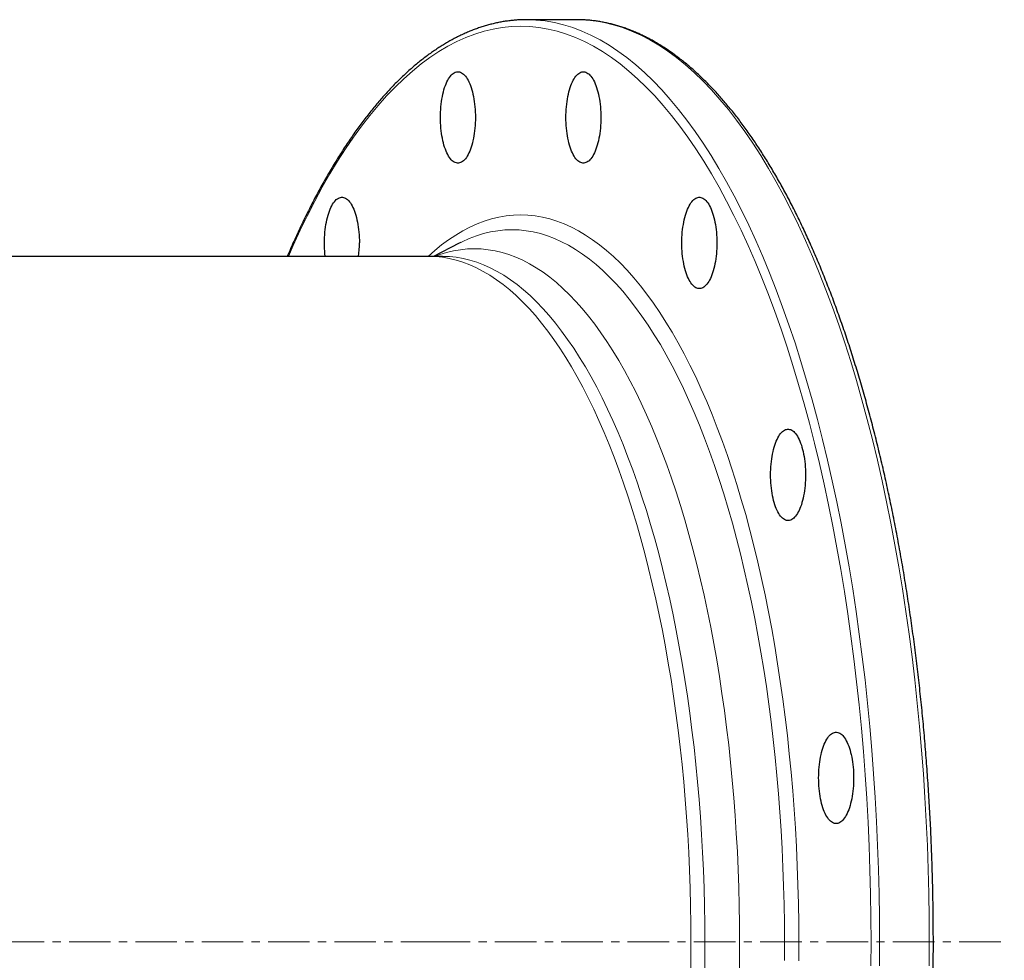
# Model space of a CAD drawing. Header units: millimetres. Extents: x 149 to 1592, y 62 to 1511.
# Tile 3 of 6: x 451 to 753, y 339 to 627. Entities that reach past the tile are written whole.
import ezdxf

# ---------------------------------------------------------------- set-up
doc = ezdxf.new("R2010")
doc.units = ezdxf.units.MM
doc.linetypes.add('CENTERX2', pattern=[20.32, 12.7, -2.54, 2.54, -2.54])
doc.layers.add('FORMAT', color=7, linetype='Continuous')

msp = doc.modelspace()

# ---------------------------------------------------------------- linework, layer by layer
at = {"color": 7, "linetype": 'Continuous', "lineweight": 25}
for p, q in [((621.48, 627.01), (606.23, 627.01)), ((622.5, 627), (621.48, 627.01)), ((585.59, 558.56), (577.73, 554.51)), ((586.03, 558.78), (585.59, 558.56)), ((576.2, 554.51), (222.22, 554.51)), ((580.44, 554.51), (576.2, 554.51))]:
    msp.add_line(p, q, dxfattribs=at)
at = {"color": 8, "linetype": 'Continuous', "lineweight": 18, "flags": 128}
for points in [[(711.69, 337.17), (711.73, 344.51), (711.69, 351.85), (711.58, 359.19), (711.4, 366.52), (711.14, 373.83), (710.81, 381.12), (710.41, 388.39), (709.93, 395.63), (709.38, 402.83), (708.76, 409.99), (708.07, 417.11), (707.31, 424.18), (706.48, 431.19), (705.57, 438.14), (704.6, 445.03), (703.56, 451.85), (702.45, 458.6), (701.27, 465.27), (700.03, 471.86), (698.72, 478.35), (697.35, 484.76), (695.91, 491.07), (694.41, 497.28), (692.85, 503.39), (691.23, 509.38), (689.55, 515.27), (687.81, 521.04), (686.01, 526.68), (684.16, 532.2), (682.25, 537.59), (680.29, 542.85), (678.28, 547.98), (676.21, 552.96), (674.1, 557.8), (671.94, 562.5), (669.73, 567.05), (667.48, 571.44), (665.19, 575.68), (662.85, 579.76), (660.47, 583.68), (658.06, 587.43), (655.61, 591.02), (653.12, 594.44), (650.6, 597.69), (648.05, 600.76), (645.46, 603.66), (642.85, 606.38), (640.22, 608.92), (637.56, 611.28), (634.87, 613.46), (632.17, 615.45), (629.44, 617.26), (626.7, 618.88), (623.95, 620.31), (621.18, 621.56), (618.4, 622.61), (615.61, 623.47), (612.81, 624.15), (610, 624.63), (607.2, 624.91), (604.39, 625.01), (601.58, 624.91), (598.77, 624.63), (595.96, 624.15), (593.17, 623.47), (590.38, 622.61), (587.59, 621.56), (584.82, 620.31), (582.07, 618.88), (579.33, 617.26), (576.6, 615.45), (573.9, 613.46), (571.22, 611.28), (568.55, 608.92), (565.92, 606.38), (563.31, 603.66), (560.73, 600.76), (558.17, 597.69), (555.65, 594.44), (553.17, 591.02), (550.71, 587.43), (548.3, 583.68), (545.92, 579.76), (543.59, 575.68), (541.29, 571.44), (539.04, 567.05), (536.83, 562.5), (534.67, 557.8), (533.22, 554.51)], [(714.3, 337.12), (714.34, 344.51), (714.3, 351.91), (714.19, 359.3), (714.01, 366.68), (713.75, 374.04), (713.42, 381.38), (713.01, 388.7), (712.53, 395.99), (711.98, 403.25), (711.35, 410.46), (710.66, 417.63), (709.89, 424.75), (709.05, 431.81), (708.14, 438.81), (707.16, 445.75), (706.11, 452.62), (705, 459.41), (703.81, 466.13), (702.56, 472.76), (701.24, 479.31), (699.86, 485.76), (698.41, 492.12), (696.9, 498.37), (695.33, 504.52), (693.7, 510.56), (692, 516.49), (690.25, 522.29), (688.44, 527.98), (686.57, 533.54), (684.65, 538.97), (682.68, 544.27), (680.65, 549.43), (678.57, 554.45), (676.44, 559.33), (674.27, 564.05), (672.05, 568.63), (669.78, 573.06), (667.47, 577.33), (665.11, 581.44), (662.72, 585.38), (660.29, 589.16), (657.82, 592.78), (655.31, 596.22), (652.78, 599.49), (650.21, 602.59), (647.6, 605.51), (644.98, 608.25), (642.32, 610.81), (639.64, 613.18), (636.94, 615.38), (634.21, 617.38), (631.47, 619.21), (628.71, 620.84), (625.93, 622.28), (623.15, 623.53), (620.34, 624.59), (617.53, 625.46), (614.72, 626.14), (611.89, 626.62), (609.06, 626.91), (607.25, 627)], [(729.55, 337.12), (729.59, 344.51), (729.55, 351.91), (729.44, 359.3), (729.25, 366.68), (728.99, 374.04), (728.66, 381.38), (728.25, 388.7), (727.78, 395.99), (727.22, 403.25), (726.6, 410.46), (725.9, 417.63), (725.13, 424.75), (724.29, 431.81), (723.38, 438.81), (722.41, 445.75), (721.36, 452.62), (720.24, 459.41), (719.05, 466.13), (717.8, 472.76), (716.49, 479.31), (715.1, 485.76), (713.66, 492.12), (712.14, 498.37), (710.57, 504.52), (708.94, 510.56), (707.25, 516.49), (705.49, 522.29), (703.68, 527.98), (701.82, 533.54), (699.9, 538.97), (697.92, 544.27), (695.89, 549.43), (693.82, 554.45), (691.69, 559.33), (689.51, 564.05), (687.29, 568.63), (685.02, 573.06), (682.71, 577.33), (680.36, 581.44), (677.96, 585.38), (675.53, 589.16), (673.06, 592.78), (670.56, 596.22), (668.02, 599.49), (665.45, 602.59), (662.85, 605.51), (660.22, 608.25), (657.57, 610.81), (654.89, 613.18), (652.18, 615.38), (649.46, 617.38), (646.72, 619.21), (643.95, 620.84), (641.18, 622.28), (638.39, 623.53), (635.59, 624.59), (632.78, 625.46), (629.96, 626.14), (627.14, 626.62), (624.31, 626.91), (622.5, 627)], [(689.57, 338.68), (689.6, 344.51), (689.57, 350.34), (689.49, 356.17), (689.34, 361.98), (689.14, 367.79), (688.87, 373.58), (688.55, 379.35), (688.18, 385.09), (687.74, 390.81), (687.25, 396.5), (686.7, 402.15), (686.09, 407.76), (685.43, 413.32), (684.72, 418.84), (683.94, 424.31), (683.12, 429.73), (682.24, 435.09), (681.3, 440.38), (680.32, 445.61), (679.28, 450.77), (678.19, 455.85), (677.05, 460.86), (675.86, 465.79), (674.62, 470.64), (673.33, 475.4), (671.99, 480.07), (670.61, 484.65), (669.19, 489.13), (667.72, 493.52), (666.2, 497.8), (664.64, 501.97), (663.05, 506.04), (661.41, 510), (659.73, 513.84), (658.02, 517.57), (656.26, 521.18), (654.48, 524.67), (652.65, 528.03), (650.8, 531.27), (648.91, 534.38), (647, 537.36), (645.05, 540.21), (643.07, 542.92), (641.07, 545.5), (639.05, 547.94), (637, 550.25), (634.93, 552.41), (632.83, 554.42), (630.72, 556.3), (628.59, 558.03), (626.44, 559.61), (624.28, 561.04), (622.1, 562.33), (619.92, 563.47), (617.72, 564.45), (615.51, 565.29), (613.29, 565.98), (611.07, 566.51), (608.85, 566.89), (606.62, 567.12), (604.39, 567.2), (602.16, 567.12), (599.93, 566.89), (597.7, 566.51), (595.48, 565.98), (593.26, 565.29), (591.06, 564.45), (588.86, 563.47), (586.67, 562.33), (584.49, 561.04), (582.33, 559.61), (580.18, 558.03), (578.05, 556.3), (576.03, 554.51)], [(685.17, 338.8), (685.2, 344.51), (685.17, 350.22), (685.09, 355.93), (684.95, 361.63), (684.75, 367.31), (684.49, 372.99), (684.17, 378.64), (683.8, 384.27), (683.38, 389.87), (682.9, 395.44), (682.36, 400.97), (681.76, 406.47), (681.12, 411.92), (680.41, 417.33), (679.66, 422.69), (678.85, 427.99), (677.99, 433.24), (677.07, 438.43), (676.1, 443.55), (675.09, 448.6), (674.02, 453.59), (672.9, 458.5), (671.73, 463.33), (670.52, 468.07), (669.26, 472.74), (667.95, 477.31), (666.6, 481.8), (665.2, 486.19), (663.76, 490.48), (662.28, 494.68), (660.75, 498.77), (659.19, 502.75), (657.58, 506.63), (655.94, 510.4), (654.26, 514.05), (652.54, 517.58), (650.79, 521), (649, 524.3), (647.19, 527.47), (645.34, 530.52), (643.46, 533.44), (641.55, 536.23), (639.62, 538.89), (637.66, 541.41), (635.67, 543.8), (633.67, 546.06), (631.64, 548.18), (629.59, 550.15), (627.52, 551.99), (625.43, 553.68), (623.33, 555.23), (621.21, 556.64), (619.08, 557.9), (616.93, 559.01), (614.78, 559.98), (612.62, 560.8), (610.45, 561.47), (608.27, 561.99), (606.09, 562.37), (603.9, 562.59), (601.72, 562.66), (599.53, 562.59), (597.35, 562.37), (595.17, 561.99), (592.99, 561.47), (590.82, 560.8), (588.66, 559.98), (586.51, 559.01), (586.03, 558.78)], [(578.17, 554.51), (579.6, 555.04), (581.71, 555.69), (583.83, 556.2), (585.95, 556.56), (588.08, 556.78), (590.2, 556.85), (592.33, 556.78), (594.46, 556.56), (596.58, 556.2), (598.7, 555.69), (600.81, 555.04), (602.92, 554.24), (605.01, 553.3), (607.1, 552.21), (609.17, 550.99), (611.24, 549.62), (613.28, 548.11), (615.32, 546.46), (617.33, 544.67), (619.33, 542.75), (621.3, 540.69), (623.26, 538.5), (625.19, 536.17), (627.1, 533.71), (628.98, 531.12), (630.83, 528.4), (632.66, 525.56), (634.46, 522.6), (636.23, 519.51), (637.97, 516.3), (639.67, 512.97), (641.34, 509.53), (642.98, 505.98), (644.58, 502.31), (646.14, 498.54), (647.66, 494.66), (649.15, 490.68), (650.59, 486.6), (652, 482.42), (653.36, 478.14), (654.67, 473.78), (655.95, 469.32), (657.17, 464.78), (658.36, 460.16), (659.49, 455.46), (660.58, 450.68), (661.62, 445.83), (662.61, 440.91), (663.55, 435.93), (664.44, 430.88), (665.28, 425.77), (666.07, 420.61), (666.8, 415.39), (667.49, 410.13), (668.12, 404.82), (668.7, 399.47), (669.22, 394.08), (669.69, 388.66), (670.1, 383.21), (670.46, 377.73), (670.77, 372.23), (671.02, 366.71), (671.21, 361.17), (671.35, 355.62), (671.44, 350.07), (671.46, 344.51), (671.44, 338.95), (671.35, 333.4)], [(576.2, 554.51), (578.31, 554.44), (580.41, 554.22), (582.51, 553.86), (584.6, 553.36), (586.69, 552.71), (588.77, 551.93), (590.85, 550.99), (592.91, 549.92), (594.96, 548.71), (597, 547.36), (599.03, 545.86), (601.04, 544.23), (603.03, 542.47), (605, 540.56), (606.96, 538.53), (608.89, 536.36), (610.8, 534.05), (612.69, 531.62), (614.55, 529.06), (616.38, 526.38), (618.19, 523.57), (619.97, 520.63), (621.72, 517.58), (623.44, 514.4), (625.12, 511.12), (626.78, 507.71), (628.39, 504.2), (629.98, 500.57), (631.52, 496.84), (633.03, 493), (634.5, 489.07), (635.92, 485.03), (637.31, 480.89), (638.66, 476.67), (639.96, 472.35), (641.22, 467.95), (642.43, 463.46), (643.6, 458.89), (644.72, 454.24), (645.8, 449.51), (646.83, 444.71), (647.81, 439.85), (648.74, 434.92), (649.62, 429.93), (650.45, 424.87), (651.23, 419.77), (651.96, 414.61), (652.63, 409.4), (653.26, 404.15), (653.83, 398.86), (654.35, 393.53), (654.81, 388.17), (655.22, 382.78), (655.58, 377.36), (655.88, 371.92), (656.13, 366.46), (656.32, 360.99), (656.46, 355.5), (656.54, 350.01), (656.57, 344.51)], [(660.7, 333.52), (660.78, 339.01), (660.81, 344.51), (660.78, 350.01), (660.7, 355.5), (660.56, 360.99), (660.37, 366.46), (660.12, 371.92), (659.82, 377.36), (659.46, 382.78), (659.05, 388.17), (658.59, 393.53), (658.07, 398.86), (657.5, 404.15), (656.87, 409.4), (656.2, 414.61), (655.47, 419.77), (654.69, 424.87), (653.86, 429.93), (652.98, 434.92), (652.05, 439.85), (651.07, 444.71), (650.04, 449.51), (648.96, 454.24), (647.84, 458.89), (646.67, 463.46), (645.46, 467.95), (644.2, 472.35), (642.9, 476.67), (641.55, 480.89), (640.17, 485.03), (638.74, 489.07), (637.27, 493), (635.76, 496.84), (634.22, 500.57), (632.64, 504.2), (631.02, 507.71), (629.37, 511.12), (627.68, 514.4), (625.96, 517.58), (624.21, 520.63), (622.43, 523.57), (620.63, 526.38), (618.79, 529.06), (616.93, 531.62), (615.04, 534.05), (613.13, 536.36), (611.2, 538.53), (609.24, 540.56), (607.27, 542.47), (605.28, 544.23), (603.27, 545.86), (601.24, 547.36), (599.2, 548.71), (597.15, 549.92), (595.09, 550.99), (593.02, 551.93), (590.93, 552.71), (588.84, 553.36), (586.75, 553.86), (584.65, 554.22), (582.55, 554.44), (580.44, 554.51)], [(656.57, 344.51), (656.54, 339.01), (656.46, 333.52)]]:
    msp.add_lwpolyline(points, dxfattribs=at)
at = {"color": 7, "linetype": 'Continuous', "lineweight": 25, "flags": 128}
for points in [[(607.25, 627), (606.23, 627.01), (605.23, 627)], [(590.52, 597.06), (590.51, 596.23), (590.48, 595.41), (590.43, 594.59), (590.37, 593.77), (590.29, 592.97), (590.18, 592.19), (590.06, 591.42), (589.93, 590.67), (589.77, 589.94), (589.61, 589.24), (589.42, 588.57), (589.22, 587.92), (589.01, 587.31), (588.78, 586.73), (588.54, 586.19), (588.29, 585.69), (588.02, 585.22), (587.75, 584.8), (587.47, 584.42), (587.18, 584.09), (586.88, 583.8), (586.57, 583.56), (586.27, 583.36), (585.95, 583.22), (585.64, 583.12), (585.32, 583.07), (585, 583.07), (584.69, 583.12), (584.37, 583.22), (584.06, 583.36), (583.75, 583.56), (583.45, 583.8), (583.15, 584.09), (582.86, 584.42), (582.58, 584.8), (582.3, 585.22), (582.04, 585.69), (581.79, 586.19), (581.55, 586.73), (581.32, 587.31), (581.1, 587.92), (580.9, 588.57), (580.72, 589.24), (580.55, 589.94), (580.4, 590.67), (580.26, 591.42), (580.14, 592.19), (580.04, 592.97), (579.95, 593.77), (579.89, 594.59), (579.84, 595.41), (579.81, 596.23), (579.8, 597.06), (579.81, 597.89), (579.84, 598.72), (579.89, 599.54), (579.95, 600.35), (580.04, 601.15), (580.14, 601.94), (580.26, 602.71), (580.4, 603.46), (580.55, 604.18), (580.72, 604.88), (580.9, 605.56), (581.1, 606.2), (581.32, 606.81), (581.55, 607.39), (581.79, 607.93), (582.04, 608.44), (582.3, 608.9), (582.58, 609.32), (582.86, 609.7), (583.15, 610.04), (583.45, 610.33), (583.75, 610.57), (584.06, 610.76), (584.37, 610.91), (584.69, 611.01), (585, 611.06), (585.32, 611.06), (585.64, 611.01), (585.95, 610.91), (586.27, 610.76), (586.57, 610.57), (586.88, 610.33), (587.18, 610.04), (587.47, 609.7), (587.75, 609.32), (588.02, 608.9), (588.29, 608.44), (588.54, 607.93), (588.78, 607.39), (589.01, 606.81), (589.22, 606.2), (589.42, 605.56), (589.61, 604.88), (589.77, 604.18), (589.93, 603.46), (590.06, 602.71), (590.18, 601.94), (590.29, 601.15), (590.37, 600.35), (590.43, 599.54), (590.48, 598.72), (590.51, 597.89), (590.52, 597.06)], [(628.97, 597.06), (628.96, 596.23), (628.93, 595.41), (628.88, 594.59), (628.82, 593.77), (628.73, 592.97), (628.63, 592.19), (628.51, 591.42), (628.38, 590.67), (628.22, 589.94), (628.05, 589.24), (627.87, 588.57), (627.67, 587.92), (627.45, 587.31), (627.23, 586.73), (626.99, 586.19), (626.73, 585.69), (626.47, 585.22), (626.2, 584.8), (625.91, 584.42), (625.62, 584.09), (625.33, 583.8), (625.02, 583.56), (624.71, 583.36), (624.4, 583.22), (624.09, 583.12), (623.77, 583.07), (623.45, 583.07), (623.13, 583.12), (622.82, 583.22), (622.51, 583.36), (622.2, 583.56), (621.89, 583.8), (621.6, 584.09), (621.31, 584.42), (621.02, 584.8), (620.75, 585.22), (620.49, 585.69), (620.23, 586.19), (619.99, 586.73), (619.77, 587.31), (619.55, 587.92), (619.35, 588.57), (619.17, 589.24), (619, 589.94), (618.84, 590.67), (618.71, 591.42), (618.59, 592.19), (618.49, 592.97), (618.4, 593.77), (618.34, 594.59), (618.29, 595.41), (618.26, 596.23), (618.25, 597.06), (618.26, 597.89), (618.29, 598.72), (618.34, 599.54), (618.4, 600.35), (618.49, 601.15), (618.59, 601.94), (618.71, 602.71), (618.84, 603.46), (619, 604.18), (619.17, 604.88), (619.35, 605.56), (619.55, 606.2), (619.77, 606.81), (619.99, 607.39), (620.23, 607.93), (620.49, 608.44), (620.75, 608.9), (621.02, 609.32), (621.31, 609.7), (621.6, 610.04), (621.89, 610.33), (622.2, 610.57), (622.51, 610.76), (622.82, 610.91), (623.13, 611.01), (623.45, 611.06), (623.77, 611.06), (624.09, 611.01), (624.4, 610.91), (624.71, 610.76), (625.02, 610.57), (625.33, 610.33), (625.62, 610.04), (625.91, 609.7), (626.2, 609.32), (626.47, 608.9), (626.73, 608.44), (626.99, 607.93), (627.23, 607.39), (627.45, 606.81), (627.67, 606.2), (627.87, 605.56), (628.05, 604.88), (628.22, 604.18), (628.38, 603.46), (628.51, 602.71), (628.63, 601.94), (628.73, 601.15), (628.82, 600.35), (628.88, 599.54), (628.93, 598.72), (628.96, 597.89), (628.97, 597.06)], [(544.52, 554.51), (544.52, 554.53), (544.43, 555.33), (544.37, 556.14), (544.32, 556.96), (544.29, 557.78), (544.28, 558.61), (544.29, 559.44), (544.32, 560.27), (544.37, 561.09), (544.43, 561.9), (544.52, 562.7), (544.62, 563.49), (544.74, 564.26), (544.87, 565.01), (545.03, 565.73), (545.2, 566.44), (545.38, 567.11), (545.58, 567.75), (545.8, 568.37), (546.02, 568.94), (546.26, 569.49), (546.52, 569.99), (546.78, 570.45), (547.05, 570.87), (547.34, 571.25), (547.63, 571.59), (547.92, 571.88), (548.23, 572.12), (548.54, 572.31), (548.85, 572.46), (549.16, 572.56), (549.48, 572.61), (549.8, 572.61), (550.12, 572.56), (550.43, 572.46), (550.74, 572.31), (551.05, 572.12), (551.36, 571.88), (551.65, 571.59), (551.94, 571.25), (552.23, 570.87), (552.5, 570.45), (552.76, 569.99), (553.02, 569.49), (553.26, 568.94), (553.48, 568.37), (553.7, 567.75), (553.9, 567.11), (554.08, 566.44), (554.25, 565.73), (554.41, 565.01), (554.54, 564.26), (554.66, 563.49), (554.76, 562.7), (554.85, 561.9), (554.91, 561.09), (554.96, 560.27), (554.99, 559.44), (555, 558.61)], [(664.49, 558.61), (664.48, 557.78), (664.45, 556.96), (664.41, 556.14), (664.34, 555.33), (664.26, 554.53), (664.15, 553.74), (664.04, 552.97), (663.9, 552.22), (663.75, 551.49), (663.58, 550.79), (663.39, 550.12), (663.19, 549.47), (662.98, 548.86), (662.75, 548.28), (662.51, 547.74), (662.26, 547.24), (661.99, 546.78), (661.72, 546.35), (661.44, 545.98), (661.15, 545.64), (660.85, 545.35), (660.54, 545.11), (660.24, 544.91), (659.92, 544.77), (659.61, 544.67), (659.29, 544.62), (658.97, 544.62), (658.66, 544.67), (658.34, 544.77), (658.03, 544.91), (657.72, 545.11), (657.42, 545.35), (657.12, 545.64), (656.83, 545.98), (656.55, 546.35), (656.27, 546.78), (656.01, 547.24), (655.76, 547.74), (655.52, 548.28), (655.29, 548.86), (655.07, 549.47), (654.87, 550.12), (654.69, 550.79), (654.52, 551.49), (654.37, 552.22), (654.23, 552.97), (654.11, 553.74), (654.01, 554.53), (653.92, 555.33), (653.86, 556.14), (653.81, 556.96), (653.78, 557.78), (653.77, 558.61), (653.78, 559.44), (653.81, 560.27), (653.86, 561.09), (653.92, 561.9), (654.01, 562.7), (654.11, 563.49), (654.23, 564.26), (654.37, 565.01), (654.52, 565.73), (654.69, 566.44), (654.87, 567.11), (655.07, 567.75), (655.29, 568.37), (655.52, 568.94), (655.76, 569.49), (656.01, 569.99), (656.27, 570.45), (656.55, 570.87), (656.83, 571.25), (657.12, 571.59), (657.42, 571.88), (657.72, 572.12), (658.03, 572.31), (658.34, 572.46), (658.66, 572.56), (658.97, 572.61), (659.29, 572.61), (659.61, 572.56), (659.92, 572.46), (660.24, 572.31), (660.54, 572.12), (660.85, 571.88), (661.15, 571.59), (661.44, 571.25), (661.72, 570.87), (661.99, 570.45), (662.26, 569.99), (662.51, 569.49), (662.75, 568.94), (662.98, 568.37), (663.19, 567.75), (663.39, 567.11), (663.58, 566.44), (663.75, 565.73), (663.9, 565.01), (664.04, 564.26), (664.15, 563.49), (664.26, 562.7), (664.34, 561.9), (664.41, 561.09), (664.45, 560.27), (664.48, 559.44), (664.49, 558.61)], [(691.68, 487.57), (691.67, 486.74), (691.64, 485.91), (691.59, 485.09), (691.53, 484.28), (691.44, 483.48), (691.34, 482.7), (691.22, 481.93), (691.09, 481.18), (690.93, 480.45), (690.76, 479.75), (690.58, 479.08), (690.38, 478.43), (690.16, 477.82), (689.94, 477.24), (689.7, 476.7), (689.44, 476.2), (689.18, 475.73), (688.91, 475.31), (688.62, 474.93), (688.33, 474.6), (688.04, 474.31), (687.73, 474.07), (687.42, 473.87), (687.11, 473.72), (686.8, 473.63), (686.48, 473.58), (686.16, 473.58), (685.84, 473.63), (685.53, 473.72), (685.22, 473.87), (684.91, 474.07), (684.6, 474.31), (684.31, 474.6), (684.02, 474.93), (683.73, 475.31), (683.46, 475.73), (683.2, 476.2), (682.94, 476.7), (682.7, 477.24), (682.48, 477.82), (682.26, 478.43), (682.06, 479.08), (681.88, 479.75), (681.71, 480.45), (681.55, 481.18), (681.42, 481.93), (681.3, 482.7), (681.2, 483.48), (681.11, 484.28), (681.05, 485.09), (681, 485.91), (680.97, 486.74), (680.96, 487.57), (680.97, 488.4), (681, 489.23), (681.05, 490.05), (681.11, 490.86), (681.2, 491.66), (681.3, 492.45), (681.42, 493.21), (681.55, 493.96), (681.71, 494.69), (681.88, 495.39), (682.06, 496.07), (682.26, 496.71), (682.48, 497.32), (682.7, 497.9), (682.94, 498.44), (683.2, 498.95), (683.46, 499.41), (683.73, 499.83), (684.02, 500.21), (684.31, 500.54), (684.6, 500.83), (684.91, 501.08), (685.22, 501.27), (685.53, 501.42), (685.84, 501.51), (686.16, 501.56), (686.48, 501.56), (686.8, 501.51), (687.11, 501.42), (687.42, 501.27), (687.73, 501.08), (688.04, 500.83), (688.33, 500.54), (688.62, 500.21), (688.91, 499.83), (689.18, 499.41), (689.44, 498.95), (689.7, 498.44), (689.94, 497.9), (690.16, 497.32), (690.38, 496.71), (690.58, 496.07), (690.76, 495.39), (690.93, 494.69), (691.09, 493.96), (691.22, 493.21), (691.34, 492.45), (691.44, 491.66), (691.53, 490.86), (691.59, 490.05), (691.64, 489.23), (691.67, 488.4), (691.68, 487.57)], [(706.39, 394.75), (706.38, 393.92), (706.35, 393.09), (706.31, 392.27), (706.24, 391.46), (706.16, 390.66), (706.06, 389.87), (705.94, 389.1), (705.8, 388.35), (705.65, 387.63), (705.48, 386.93), (705.29, 386.25), (705.09, 385.61), (704.88, 384.99), (704.65, 384.42), (704.41, 383.88), (704.16, 383.37), (703.89, 382.91), (703.62, 382.49), (703.34, 382.11), (703.05, 381.77), (702.75, 381.48), (702.45, 381.24), (702.14, 381.05), (701.82, 380.9), (701.51, 380.8), (701.19, 380.75), (700.87, 380.75), (700.56, 380.8), (700.24, 380.9), (699.93, 381.05), (699.62, 381.24), (699.32, 381.48), (699.02, 381.77), (698.73, 382.11), (698.45, 382.49), (698.17, 382.91), (697.91, 383.37), (697.66, 383.88), (697.42, 384.42), (697.19, 384.99), (696.98, 385.61), (696.78, 386.25), (696.59, 386.93), (696.42, 387.63), (696.27, 388.35), (696.13, 389.1), (696.01, 389.87), (695.91, 390.66), (695.83, 391.46), (695.76, 392.27), (695.71, 393.09), (695.69, 393.92), (695.68, 394.75), (695.69, 395.58), (695.71, 396.4), (695.76, 397.22), (695.83, 398.04), (695.91, 398.84), (696.01, 399.62), (696.13, 400.39), (696.27, 401.14), (696.42, 401.87), (696.59, 402.57), (696.78, 403.24), (696.98, 403.89), (697.19, 404.5), (697.42, 405.08), (697.66, 405.62), (697.91, 406.12), (698.17, 406.58), (698.45, 407.01), (698.73, 407.39), (699.02, 407.72), (699.32, 408.01), (699.62, 408.25), (699.93, 408.45), (700.24, 408.59), (700.56, 408.69), (700.87, 408.74), (701.19, 408.74), (701.51, 408.69), (701.82, 408.59), (702.14, 408.45), (702.45, 408.25), (702.75, 408.01), (703.05, 407.72), (703.34, 407.39), (703.62, 407.01), (703.89, 406.58), (704.16, 406.12), (704.41, 405.62), (704.65, 405.08), (704.88, 404.5), (705.09, 403.89), (705.29, 403.24), (705.48, 402.57), (705.65, 401.87), (705.8, 401.14), (705.94, 400.39), (706.06, 399.62), (706.16, 398.84), (706.24, 398.04), (706.31, 397.22), (706.35, 396.4), (706.38, 395.58), (706.39, 394.75)]]:
    msp.add_lwpolyline(points, dxfattribs=at)
at = {"color": 7, "linetype": 'Continuous', "lineweight": 25}
msp.add_arc((519.81, 558.57), 35.18, 353.3696, 0.0667, dxfattribs=at)
for points, knots in [([(605.19, 626.99), (605.07, 626.99), (604.49, 626.98), (603.46, 626.93), (602.09, 626.82), (600.72, 626.66), (599.35, 626.47), (597.98, 626.23), (596.61, 625.94), (595.25, 625.61), (593.89, 625.24), (592.52, 624.83), (591.16, 624.37), (589.8, 623.86), (588.45, 623.32), (587.09, 622.73), (585.74, 622.09), (584.4, 621.42), (583.05, 620.7), (581.71, 619.93), (580.37, 619.13), (579.04, 618.28), (577.71, 617.38), (576.39, 616.45), (575.07, 615.47), (573.75, 614.45), (572.45, 613.38), (571.14, 612.28), (569.85, 611.13), (568.56, 609.94), (567.27, 608.71), (565.99, 607.44), (564.72, 606.13), (563.46, 604.77), (562.2, 603.38), (560.95, 601.95), (559.71, 600.47), (558.47, 598.96), (557.25, 597.41), (556.03, 595.81), (554.82, 594.18), (553.62, 592.51), (552.42, 590.81), (551.24, 589.06), (550.06, 587.28), (548.9, 585.46), (547.74, 583.6), (546.59, 581.7), (545.46, 579.77), (544.33, 577.8), (543.21, 575.8), (542.1, 573.76), (541.01, 571.69), (539.92, 569.58), (538.84, 567.43), (537.78, 565.26), (536.72, 563.04), (535.68, 560.8), (534.64, 558.52), (533.72, 556.42), (533.14, 555.08), (532.9, 554.51)], [0, 0, 0, 0, 0.004463, 0.021421, 0.038382, 0.055347, 0.072319, 0.089301, 0.106294, 0.123301, 0.140324, 0.157363, 0.17442, 0.191496, 0.208591, 0.225705, 0.24284, 0.259994, 0.277166, 0.294358, 0.311566, 0.328792, 0.346033, 0.363289, 0.380559, 0.397841, 0.415134, 0.432438, 0.449751, 0.467072, 0.4844, 0.501734, 0.519074, 0.536418, 0.553765, 0.571116, 0.588469, 0.605824, 0.623181, 0.640538, 0.657896, 0.675254, 0.692611, 0.709968, 0.727325, 0.74468, 0.762034, 0.779387, 0.796739, 0.814089, 0.831438, 0.848785, 0.86613, 0.883473, 0.900815, 0.918156, 0.935494, 0.952831, 0.970166, 0.987499, 1, 1, 1, 1]), ([(622.54, 62.03), (622.81, 62.04), (623.54, 62.05), (624.73, 62.13), (626.1, 62.25), (627.47, 62.42), (628.84, 62.63), (630.21, 62.89), (631.58, 63.19), (632.94, 63.53), (634.31, 63.92), (635.67, 64.35), (637.03, 64.83), (638.38, 65.34), (639.74, 65.91), (641.09, 66.51), (642.44, 67.16), (643.79, 67.85), (645.13, 68.59), (646.47, 69.37), (647.81, 70.19), (649.14, 71.06), (650.46, 71.96), (651.79, 72.91), (653.1, 73.91), (654.42, 74.94), (655.72, 76.02), (657.02, 77.14), (658.32, 78.3), (659.61, 79.51), (660.89, 80.75), (662.17, 82.04), (663.44, 83.36), (664.7, 84.73), (665.95, 86.14), (667.2, 87.59), (668.44, 89.08), (669.67, 90.6), (670.89, 92.17), (672.11, 93.78), (673.32, 95.42), (674.52, 97.1), (675.71, 98.82), (676.89, 100.58), (678.06, 102.38), (679.22, 104.21), (680.37, 106.09), (681.52, 107.99), (682.65, 109.94), (683.78, 111.92), (684.89, 113.93), (686, 115.99), (687.09, 118.07), (688.17, 120.19), (689.25, 122.35), (690.31, 124.54), (691.36, 126.76), (692.4, 129.02), (693.43, 131.31), (694.44, 133.63), (695.45, 135.99), (696.45, 138.38), (697.43, 140.8), (698.4, 143.25), (699.36, 145.73), (700.3, 148.24), (701.24, 150.78), (702.16, 153.35), (703.07, 155.95), (703.97, 158.59), (704.85, 161.24), (705.72, 163.93), (706.58, 166.65), (707.42, 169.39), (708.26, 172.16), (709.07, 174.95), (709.88, 177.77), (710.67, 180.62), (711.45, 183.49), (712.21, 186.39), (712.96, 189.31), (713.69, 192.25), (714.41, 195.22), (715.12, 198.21), (715.81, 201.23), (716.49, 204.26), (717.15, 207.32), (717.8, 210.4), (718.44, 213.5), (719.05, 216.62), (719.66, 219.76), (720.25, 222.92), (720.82, 226.09), (721.38, 229.29), (721.92, 232.5), (722.45, 235.73), (722.96, 238.98), (723.46, 242.24), (723.94, 245.52), (724.4, 248.81), (724.85, 252.12), (725.28, 255.45), (725.7, 258.78), (726.1, 262.13), (726.49, 265.5), (726.86, 268.87), (727.21, 272.26), (727.55, 275.65), (727.87, 279.06), (728.17, 282.48), (728.46, 285.91), (728.73, 289.35), (728.99, 292.79), (729.23, 296.24), (729.45, 299.7), (729.65, 303.17), (729.84, 306.65), (730.02, 310.13), (730.17, 313.61), (730.31, 317.1), (730.43, 320.59), (730.54, 324.09), (730.63, 327.59), (730.7, 331.1), (730.76, 334.6), (730.8, 338.11), (730.82, 341.62), (730.82, 345.13), (730.81, 348.63), (730.78, 352.14), (730.74, 355.65), (730.68, 359.15), (730.6, 362.66), (730.5, 366.16), (730.39, 369.65), (730.26, 373.15), (730.12, 376.63), (729.96, 380.12), (729.78, 383.59), (729.58, 387.07), (729.37, 390.53), (729.14, 393.99), (728.9, 397.44), (728.64, 400.88), (728.36, 404.32), (728.07, 407.74), (727.76, 411.15), (727.43, 414.56), (727.09, 417.95), (726.73, 421.34), (726.36, 424.71), (725.96, 428.06), (725.56, 431.41), (725.13, 434.74), (724.7, 438.06), (724.24, 441.36), (723.77, 444.65), (723.28, 447.92), (722.78, 451.18), (722.27, 454.42), (721.73, 457.65), (721.19, 460.85), (720.62, 464.04), (720.04, 467.21), (719.45, 470.36), (718.84, 473.5), (718.22, 476.61), (717.58, 479.7), (716.92, 482.77), (716.26, 485.82), (715.57, 488.85), (714.88, 491.86), (714.16, 494.84), (713.44, 497.8), (712.7, 500.74), (711.94, 503.65), (711.18, 506.54), (710.39, 509.4), (709.6, 512.24), (708.79, 515.05), (707.97, 517.83), (707.13, 520.59), (706.28, 523.33), (705.42, 526.03), (704.54, 528.71), (703.66, 531.36), (702.75, 533.98), (701.84, 536.57), (700.91, 539.13), (699.98, 541.66), (699.03, 544.16), (698.06, 546.63), (697.09, 549.07), (696.1, 551.48), (695.1, 553.85), (694.09, 556.2), (693.07, 558.51), (692.04, 560.79), (690.99, 563.03), (689.94, 565.25), (688.87, 567.42), (687.8, 569.57), (686.71, 571.68), (685.61, 573.75), (684.51, 575.79), (683.39, 577.79), (682.26, 579.76), (681.12, 581.69), (679.98, 583.59), (678.82, 585.45), (677.65, 587.27), (676.48, 589.05), (675.3, 590.8), (674.1, 592.5), (672.9, 594.17), (671.69, 595.81), (670.47, 597.4), (669.24, 598.95), (668.01, 600.47), (666.77, 601.94), (665.52, 603.38), (664.26, 604.77), (662.99, 606.12), (661.72, 607.44), (660.44, 608.71), (659.16, 609.94), (657.86, 611.13), (656.57, 612.28), (655.26, 613.39), (653.95, 614.45), (652.64, 615.47), (651.31, 616.45), (649.99, 617.39), (648.66, 618.28), (647.32, 619.14), (645.98, 619.94), (644.64, 620.71), (643.29, 621.43), (641.94, 622.11), (640.59, 622.74), (639.23, 623.33), (637.87, 623.88), (636.51, 624.38), (635.14, 624.84), (633.78, 625.26), (632.41, 625.63), (631.04, 625.95), (629.67, 626.24), (628.3, 626.48), (626.93, 626.67), (625.56, 626.83), (624.19, 626.93), (623.18, 626.99), (622.63, 626.99), (622.54, 626.99)], [0, 0, 0, 0, 0.0023616, 0.0062752, 0.0101894, 0.014105, 0.0180224, 0.0219422, 0.0258649, 0.0297909, 0.0337205, 0.0376541, 0.0415918, 0.045534, 0.0494807, 0.0534319, 0.0573876, 0.0613477, 0.0653122, 0.0692809, 0.0732536, 0.0772301, 0.0812101, 0.0851935, 0.0891799, 0.093169, 0.0971608, 0.1011547, 0.1051507, 0.1091485, 0.1131479, 0.1171486, 0.1211504, 0.1251532, 0.1291569, 0.1331612, 0.1371659, 0.1411711, 0.1451766, 0.1491822, 0.1531879, 0.1571936, 0.1611992, 0.1652047, 0.16921, 0.173215, 0.1772198, 0.1812243, 0.1852284, 0.1892322, 0.1932356, 0.1972387, 0.2012414, 0.2052437, 0.2092455, 0.213247, 0.2172481, 0.2212488, 0.2252491, 0.229249, 0.2332485, 0.2372476, 0.2412464, 0.2452447, 0.2492427, 0.2532404, 0.2572377, 0.2612347, 0.2652313, 0.2692276, 0.2732236, 0.2772193, 0.2812147, 0.2852098, 0.2892047, 0.2931992, 0.2971935, 0.3011875, 0.3051813, 0.3091749, 0.3131682, 0.3171613, 0.3211542, 0.3251468, 0.3291393, 0.3331316, 0.3371236, 0.3411155, 0.3451073, 0.3490988, 0.3530902, 0.3570814, 0.3610725, 0.3650634, 0.3690542, 0.3730449, 0.3770354, 0.3810258, 0.3850161, 0.3890063, 0.3929964, 0.3969863, 0.4009762, 0.404966, 0.4089557, 0.4129452, 0.4169348, 0.4209242, 0.4249136, 0.4289028, 0.4328921, 0.4368812, 0.4408703, 0.4448594, 0.4488484, 0.4528374, 0.4568263, 0.4608152, 0.464804, 0.4687928, 0.4727816, 0.4767704, 0.4807591, 0.4847478, 0.4887365, 0.4927252, 0.4967139, 0.5007026, 0.5046913, 0.5086799, 0.5126686, 0.5166573, 0.520646, 0.5246348, 0.5286235, 0.5326123, 0.536601, 0.5405899, 0.5445787, 0.5485676, 0.5525565, 0.5565455, 0.5605345, 0.5645236, 0.5685127, 0.5725019, 0.5764911, 0.5804804, 0.5844698, 0.5884592, 0.5924488, 0.5964384, 0.6004281, 0.6044179, 0.6084077, 0.6123977, 0.6163878, 0.620378, 0.6243683, 0.6283587, 0.6323493, 0.63634, 0.6403308, 0.6443217, 0.6483128, 0.6523041, 0.6562955, 0.6602871, 0.6642788, 0.6682707, 0.6722629, 0.6762551, 0.6802476, 0.6842403, 0.6882332, 0.6922263, 0.6962197, 0.7002133, 0.7042071, 0.7082011, 0.7121955, 0.71619, 0.7201849, 0.72418, 0.7281755, 0.7321712, 0.7361672, 0.7401636, 0.7441602, 0.7481572, 0.7521546, 0.7561523, 0.7601503, 0.7641488, 0.7681476, 0.7721467, 0.7761463, 0.7801462, 0.7841466, 0.7881474, 0.7921485, 0.7961501, 0.8001521, 0.8041545, 0.8081573, 0.8121605, 0.8161641, 0.8201681, 0.8241724, 0.8281771, 0.8321821, 0.8361875, 0.8401931, 0.8441989, 0.8482049, 0.8522111, 0.8562173, 0.8602235, 0.8642297, 0.8682356, 0.8722412, 0.8762464, 0.8802511, 0.8842551, 0.8882582, 0.8922603, 0.8962612, 0.9002606, 0.9042585, 0.9082544, 0.9122483, 0.9162398, 0.9202286, 0.9242146, 0.9281974, 0.9321769, 0.9361526, 0.9401245, 0.9440923, 0.9480558, 0.9520149, 0.9559695, 0.9599195, 0.9638649, 0.9678058, 0.9717424, 0.9756748, 0.9796034, 0.9835283, 0.9874501, 0.9913691, 0.9952859, 0.999201, 1, 1, 1, 1])]:
    msp.add_open_spline(points, degree=3, knots=knots, dxfattribs=at)
at = {"layer": 'FORMAT', "linetype": 'CENTERX2', "lineweight": 18}
for p, q in [((222.22, 344.51), (576.2, 344.51)), ((576.2, 344.51), (752.56, 344.51))]:
    msp.add_line(p, q, dxfattribs=at)

doc.saveas('drawing.dxf')
